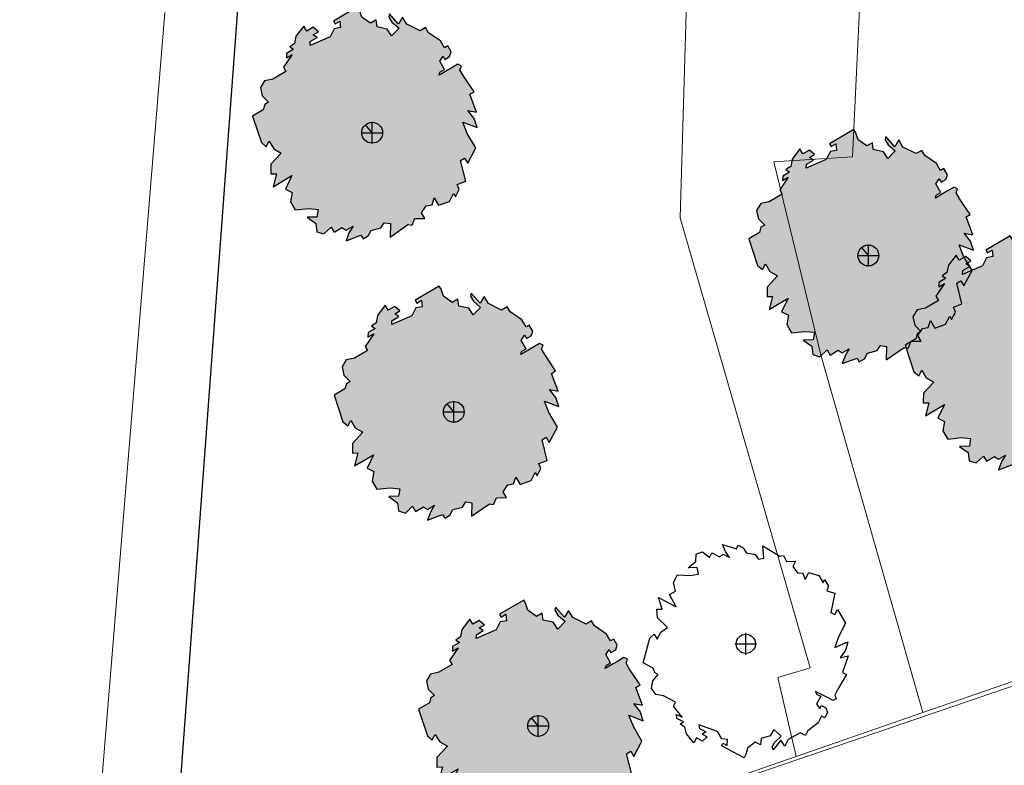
# Model space of a CAD drawing. Extents: x -1000932 to 2054797, y 285738 to 764020.
# Tile 251 of 256: x -234904 to -210832, y 591547 to 609776. Entities that reach past the tile are written whole.
import ezdxf

# ---------------------------------------------------------------- set-up
doc = ezdxf.new("R2010")
doc.units = 0
doc.header["$MEASUREMENT"] = 0
doc.linetypes.add('DASHDOT', pattern=[1, 0.5, -0.25, 0, -0.25])
doc.layers.get('0').update_dxf_attribs({"color": 1, "linetype": 'CONTINUOUS'})
for name, color, linetype in [('--schets', 3, 'CONTINUOUS'), ('--schets pp', 1, 'CONTINUOUS'), ('-boom', 8, 'CONTINUOUS'), ('-boom beschermd', 82, 'CONTINUOUS'), ('31.', 7, 'CONTINUOUS'), ('A-0010--', 4, 'CONTINUOUS'), ('A-0900-TERREIN', 14, 'CONTINUOUS'), ('bomen', 1, 'CONTINUOUS')]:
    doc.layers.add(name, color=color, linetype=linetype)
doc.layers.add('T04', color=84, linetype='CONTINUOUS', lineweight=0)
doc.layers.add('V00', color=7, linetype='CONTINUOUS', lineweight=0)

# ---------------------------------------------------------------- blocks, each defined once
blk = doc.blocks.new('UNNAMED')
at = {"color": 0}
for p, q in [((0, -0.5), (0, 0.5)), ((-0.5, 0), (0.5, 0))]:
    blk.add_line(p, q, dxfattribs=at)
blk = doc.blocks.new('boom')
at = {"layer": '31.', "color": 7, "linetype": 'Continuous'}
for points in [[(2252, -1106), (2174, -1256), (2210, -1343), (2134, -1385), (1982, -1306), (1886, -1256), (1704, -1162), (1724, -1227), (1831, -1282), (1731, -1475), (1810, -1584), (1849, -1510), (1958, -1566), (2000, -1669), (1928, -1809), (1853, -1770), (1769, -1930), (1516, -2125), (1455, -2242), (1326, -2176), (1036, -2338), (950, -2502), (853, -2352), (667, -2590), (646, -2521), (706, -2406), (860, -2260), (686, -2098), (595, -2253), (372, -2314), (359, -2471), (230, -2404), (44, -2552), (-1, -2709), (-40, -2785), (-597, -2495), (-564, -2431), (-457, -2486), (-449, -2341), (-589, -2322), (-691, -2147), (-1147, -1978), (-1138, -2064), (-977, -2148), (-1064, -2211), (-947, -2272), (-1056, -2379), (-1206, -2301), (-1268, -2419), (-1454, -2198), (-1493, -2035), (-1602, -1968), (-1524, -1910), (-1684, -1827), (-1691, -1726), (-1560, -1794), (-1766, -1521), (-1716, -1425), (-2016, -1269), (-2204, -1239), (-2305, -1092), (-2275, -903), (-2143, -754), (-2228, -709), (-2266, -594), (-2513, -466), (-2348, 139), (-2243, 236), (-2169, 116), (-2080, 288), (-1914, 397), (-2159, 633), (-2173, 849), (-2048, 851), (-2137, 1136), (-1701, 908), (-1864, 1205), (-1716, 1286), (-1765, 1496), (-1667, 1683), (-1367, 1668), (-1156, 1699), (-1191, 1867), (-1412, 1860), (-1226, 2010), (-1212, 2193), (-1060, 2251), (-889, 2107), (-828, 2225), (-644, 2130), (-557, 2193), (-396, 2110), (-496, 2257), (-569, 2431), (-230, 2323), (-186, 2409), (-68, 2347), (6, 2228), (227, 2181), (306, 2072), (441, 2096), (417, 2398), (831, 2139), (923, 2159), (996, 2012), (1218, 2019), (1151, 1891), (1262, 1738), (1393, 1724), (1450, 1572), (1539, 1743), (1787, 1669), (1887, 1495), (1926, 1570), (2020, 1412)], [(2020, 1412), (1980, 1296), (2174, 1237), (2080, 768), (2177, 718), (2238, 836), (2438, 502), (2265, 170), (2180, -89), (2493, 49), (2438, -158), (2305, -345), (2498, -295), (2366, -703), (2463, -753), (2252, -1106)]]:
    blk.add_lwpolyline(points, dxfattribs=at)
blk.add_circle((0, 0), 235, dxfattribs=at)
blk = doc.blocks.new('Boom2')
at = {"layer": '-boom beschermd', "linetype": 'Continuous', "transparency": 33554559}
h = blk.add_hatch(color=76, dxfattribs=at)
h.dxf.hatch_style = 1
h.paths.add_polyline_path([(2240, 1375), (2147, 1534), (2182, 1631), (2096, 1673), (1935, 1578), (1832, 1518), (1639, 1404), (1658, 1477), (1771, 1543), (1651, 1748), (1732, 1872), (1778, 1792), (1894, 1860), (1934, 1975), (1847, 2123), (1767, 2076), (1667, 2247), (1380, 2445), (1306, 2570), (1170, 2490), (845, 2651), (741, 2825), (644, 2655), (427, 2905), (408, 2829), (480, 2706), (657, 2556), (476, 2369), (368, 2533), (121, 2587), (98, 2757), (-38, 2677), (-250, 2828), (-308, 2997), (-355, 3077), (-947, 2730), (-907, 2662), (-793, 2728), (-776, 2570), (-928, 2542), (-1029, 2345), (-1518, 2134), (-1512, 2229), (-1342, 2330), (-1441, 2394), (-1315, 2467), (-1441, 2577), (-1600, 2484), (-1674, 2609), (-1865, 2358), (-1898, 2178), (-2014, 2098), (-1925, 2040), (-2095, 1940), (-2097, 1829), (-1958, 1911), (-2167, 1602), (-2107, 1499), (-2426, 1312), (-2630, 1269), (-2731, 1102), (-2688, 898), (-2535, 743), (-2626, 690), (-2661, 562), (-2923, 408), (-2709, -243), (-2589, -343), (-2515, -208), (-2408, -390), (-2221, -499), (-2475, -771), (-2478, -1007), (-2342, -1003), (-2423, -1319), (-1960, -1046), (-2121, -1378), (-1955, -1459), (-1996, -1691), (-1879, -1889), (-1552, -1855), (-1320, -1878), (-1349, -2063), (-1591, -2068), (-1379, -2221), (-1354, -2421), (-1184, -2474), (-1006, -2308), (-933, -2434), (-738, -2319), (-639, -2383), (-468, -2283), (-569, -2450), (-639, -2644), (-275, -2507), (-222, -2598), (-97, -2524), (-23, -2389), (215, -2326), (296, -2202), (445, -2222), (436, -2552), (872, -2246), (974, -2263), (1046, -2098), (1288, -2094), (1208, -1957), (1320, -1784), (1463, -1762), (1516, -1593), (1623, -1775), (1889, -1680), (1988, -1484), (2035, -1564), (2129, -1386), (2079, -1262), (2287, -1186), (2159, -680), (2261, -620), (2335, -745), (2534, -370), (2326, -17), (2219, 260), (2568, 128), (2496, 351), (2341, 547), (2554, 504), (2388, 941), (2490, 1001)])
at = {"layer": '-boom beschermd', "linetype": 'Continuous'}
blk.add_lwpolyline([(2240, 1375), (2147, 1534), (2182, 1631), (2096, 1673), (1935, 1578), (1832, 1518), (1639, 1404), (1658, 1477), (1771, 1543), (1651, 1748), (1732, 1872), (1778, 1792), (1894, 1860), (1934, 1975), (1847, 2123), (1767, 2076), (1667, 2247), (1380, 2445), (1306, 2570), (1170, 2490), (845, 2651), (741, 2825), (644, 2655), (427, 2905), (408, 2829), (480, 2706), (657, 2556), (476, 2369), (368, 2533), (121, 2587), (98, 2757), (-38, 2677), (-250, 2828), (-308, 2997), (-355, 3077), (-947, 2730), (-907, 2662), (-793, 2728), (-776, 2570), (-928, 2542), (-1029, 2345), (-1518, 2134), (-1512, 2229), (-1342, 2330), (-1441, 2394), (-1315, 2467), (-1441, 2577), (-1600, 2484), (-1674, 2609), (-1865, 2358), (-1898, 2178), (-2014, 2098), (-1925, 2040), (-2095, 1940), (-2097, 1829), (-1958, 1911), (-2167, 1602), (-2107, 1499), (-2426, 1312), (-2630, 1269), (-2731, 1102), (-2688, 898), (-2535, 743), (-2626, 690), (-2661, 562), (-2923, 408), (-2709, -243), (-2589, -343), (-2515, -208), (-2408, -390), (-2221, -499), (-2475, -771), (-2478, -1007), (-2342, -1003), (-2423, -1319), (-1960, -1046), (-2121, -1378), (-1955, -1459), (-1996, -1691), (-1879, -1889), (-1552, -1855), (-1320, -1878), (-1349, -2063), (-1591, -2068), (-1379, -2221), (-1354, -2421), (-1184, -2474), (-1006, -2308), (-933, -2434), (-738, -2319), (-639, -2383), (-468, -2283), (-569, -2450), (-639, -2644), (-275, -2507), (-222, -2598), (-97, -2524), (-23, -2389), (215, -2326), (296, -2202), (445, -2222), (436, -2552), (872, -2246), (974, -2263), (1046, -2098), (1288, -2094), (1208, -1957), (1320, -1784), (1463, -1762), (1516, -1593), (1623, -1775), (1889, -1680), (1988, -1484), (2035, -1564), (2129, -1386), (2079, -1262), (2287, -1186), (2159, -680), (2261, -620), (2335, -745), (2534, -370), (2326, -17), (2219, 260), (2568, 128), (2496, 351), (2341, 547), (2554, 504), (2388, 941), (2490, 1001)], close=True, dxfattribs=at)
blk.add_lwpolyline([(0, 0), (-163, 196)], dxfattribs=at)
blk.add_circle((0, 0), 255, dxfattribs=at)
blk = doc.blocks.new('bomen')
at = {"layer": '--schets', "linetype": 'Continuous'}
for p in [(42525, -21525), (54656, -24526), (58476, -27124), (44520, -28350), (46584, -36027)]:
    blk.add_blockref('Boom2', p, dxfattribs=at)
at = {"layer": '-boom', "linetype": 'Continuous'}
blk.add_blockref('boom', (51660, -34020), dxfattribs=at)
at = {"layer": 'bomen', "xscale": 531.2874016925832, "yscale": 531.2874016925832, "zscale": 531.2874016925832}
for p in [(42525, -21525), (54656, -24526), (44520, -28350), (51660, -34020), (46584, -36027)]:
    blk.add_blockref('UNNAMED', p, dxfattribs=at)

msp = doc.modelspace()

# ---------------------------------------------------------------- linework, layer by layer
at = {"layer": '31.', "color": 7, "linetype": 'Continuous', "lineweight": 25, "ltscale": 10}
msp.add_lwpolyline([(-285301.838, 602936.904), (-293156.838, 584022.904), (-287894.838, 582010.904), (-289322.838, 578341.904), (-282989.838, 576707.904), (-283588.838, 574262.904), (-275302.838, 571295.904), (-233547.838, 556343.904), (-228988.838, 617844.904), (-271232.838, 629924.904), (-275732.838, 616384.904), (-275937.838, 616447.904), (-281755.838, 601177.904)], close=True, dxfattribs=at)
at = {"layer": 'A-0010--', "color": 14, "linetype": 'DASHDOT', "lineweight": 13}
msp.add_lwpolyline([(-233547.781, 556371.984), (-230723.033, 594491.78)], dxfattribs=at)
at = {"layer": 'A-0900-TERREIN', "color": 14, "linetype": 'Continuous', "lineweight": 13}
msp.add_lwpolyline([(-207682.589, 594491.78), (-231322, 586408.749)], dxfattribs=at)
at = {"layer": 'T04', "flags": 128}
msp.add_lwpolyline([(-268825.734, 626183.921), (-230957.734, 614822.921), (-235673.734, 557416.921), (-251026.734, 562803.921)], dxfattribs=at)
at = {"layer": 'V00', "flags": 128}
for points in [[(-215917.734, 591760.921), (-216369.734, 593697.921), (-215580.734, 593931.921), (-218753.734, 604932.921), (-218602.734, 610216.921), (-216496.734, 610121.921), (-216119.734, 616910.921), (-215955.734, 618909.921)], [(-213861.734, 618023.921), (-214179.734, 614170.921), (-214540.734, 606424.921), (-216465.734, 606299.921), (-215312.734, 601552.921), (-212820.734, 592834.921)], [(-209075.734, 594133.921), (-212820.734, 592834.921)], [(-212820.734, 592834.921), (-215917.734, 591760.921)], [(-215917.734, 591760.921), (-231235.734, 586448.921), (-233177.734, 561913.921)]]:
    msp.add_lwpolyline(points, dxfattribs=at)

# ---------------------------------------------------------------- block references
at = {"layer": '--schets pp', "linetype": 'Continuous'}
msp.add_blockref('bomen', (-268811.487, 628537.48), dxfattribs=at)

doc.saveas('drawing.dxf')
